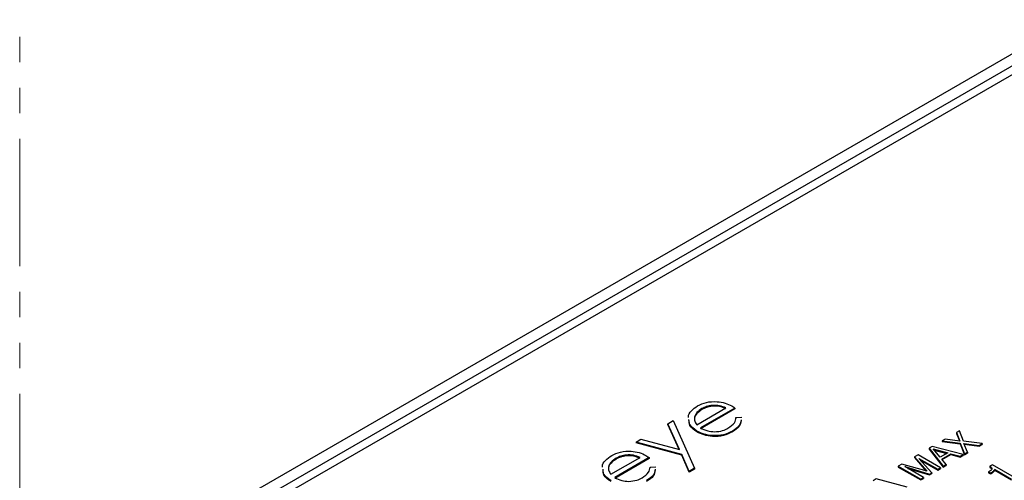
# Model space of a CAD drawing. Header units: millimetres. Extents: x 15756 to 16324, y 1603 to 1933.
# Tile 38 of 48: x 16237 to 16271, y 1876 to 1892. Entities that reach past the tile are written whole.
import ezdxf

# ---------------------------------------------------------------- set-up
doc = ezdxf.new("R2010")
doc.units = ezdxf.units.MM
doc.linetypes.add('PHANTOM2', pattern=[1.25, 0.625, -0.125, 0.125, -0.125, 0.125, -0.125])

msp = doc.modelspace()

# ---------------------------------------------------------------- linework, layer by layer
at = {"color": 7, "linetype": 'Continuous', "lineweight": 25}
for p, q in [((16271.633, 1891.183), (16244.65, 1875.606)), ((16271.715, 1890.819), (16245.28, 1875.559)), ((16245.433, 1875.353), (16271.868, 1890.614)), ((16260.232, 1878.121), (16261.231, 1878.698)), ((16261.542, 1878.693), (16260.363, 1878.012)), ((16261.542, 1878.664), (16260.363, 1877.983)), ((16260.41, 1878.673), (16260.41, 1878.643)), ((16261.542, 1878.693), (16261.542, 1878.664)), ((16259.242, 1878.156), (16259.424, 1878.262)), ((16259.424, 1878.262), (16260.157, 1876.627)), ((16261.574, 1878.368), (16261.779, 1878.382)), ((16261.574, 1878.368), (16261.574, 1878.339)), ((16259.64, 1877.267), (16259.242, 1878.156)), ((16259.242, 1878.156), (16259.242, 1878.127)), ((16259.625, 1877.271), (16259.242, 1878.127)), ((16260.236, 1877.901), (16260.236, 1877.872)), ((16261.455, 1877.904), (16261.455, 1877.875)), ((16269.244, 1877.911), (16269.138, 1877.85)), ((16269.138, 1877.85), (16269.254, 1877.563)), ((16269.138, 1877.85), (16269.138, 1877.821)), ((16269.38, 1877.555), (16269.244, 1877.911)), ((16258.147, 1877.524), (16258.315, 1877.622)), ((16259.713, 1877.105), (16258.147, 1877.524)), ((16258.147, 1877.524), (16258.147, 1877.495)), ((16258.315, 1877.622), (16259.64, 1877.267)), ((16268.757, 1877.63), (16268.653, 1877.57)), ((16268.653, 1877.57), (16269.269, 1877.493)), ((16268.653, 1877.57), (16268.653, 1877.541)), ((16268.653, 1877.541), (16269.269, 1877.464)), ((16269.254, 1877.563), (16268.757, 1877.63)), ((16269.138, 1877.821), (16269.241, 1877.565)), ((16270.026, 1877.473), (16269.38, 1877.555)), ((16259.713, 1877.075), (16258.147, 1877.495)), ((16268.31, 1877.372), (16268.205, 1877.312)), ((16268.205, 1877.312), (16268.687, 1876.7)), ((16268.205, 1877.312), (16268.205, 1877.282)), ((16268.205, 1877.282), (16268.687, 1876.67)), ((16269.371, 1877.095), (16268.31, 1877.372)), ((16268.346, 1877.29), (16268.844, 1877.156)), ((16268.582, 1877.005), (16268.346, 1877.29)), ((16268.377, 1877.252), (16268.81, 1877.136)), ((16269.269, 1877.493), (16269.269, 1877.464)), ((16269.269, 1877.493), (16269.412, 1877.119)), ((16269.269, 1877.464), (16269.412, 1877.089)), ((16269.392, 1877.483), (16269.918, 1877.411)), ((16269.517, 1877.179), (16269.392, 1877.483)), ((16269.405, 1877.452), (16269.918, 1877.381)), ((16269.412, 1877.119), (16269.517, 1877.179)), ((16269.517, 1877.179), (16269.517, 1877.15)), ((16269.918, 1877.411), (16270.026, 1877.473)), ((16269.918, 1877.381), (16270.026, 1877.444)), ((16269.918, 1877.411), (16269.918, 1877.381)), ((16270.026, 1877.473), (16270.026, 1877.444)), ((16257.285, 1876.42), (16258.284, 1876.997)), ((16258.595, 1876.992), (16257.416, 1876.311)), ((16258.595, 1876.963), (16257.416, 1876.282)), ((16257.463, 1876.972), (16257.463, 1876.942)), ((16258.595, 1876.992), (16258.595, 1876.963)), ((16259.975, 1876.522), (16259.713, 1877.105)), ((16259.713, 1877.105), (16259.713, 1877.075)), ((16259.975, 1876.493), (16259.713, 1877.075)), ((16267.827, 1877.093), (16267.703, 1877.022)), ((16267.703, 1877.022), (16268.132, 1876.523)), ((16267.703, 1877.022), (16267.703, 1876.992)), ((16267.703, 1876.992), (16268.099, 1876.533)), ((16268.598, 1876.648), (16267.827, 1877.093)), ((16267.849, 1876.966), (16268.499, 1876.591)), ((16268.297, 1876.475), (16267.849, 1876.966)), ((16267.906, 1876.904), (16268.499, 1876.562)), ((16268.844, 1877.156), (16268.582, 1877.005)), ((16268.634, 1876.943), (16268.951, 1877.126)), ((16268.786, 1876.757), (16268.634, 1876.943)), ((16268.651, 1876.923), (16268.951, 1877.097)), ((16268.951, 1877.126), (16269.272, 1877.037)), ((16268.951, 1877.126), (16268.951, 1877.097)), ((16268.951, 1877.097), (16269.272, 1877.008)), ((16269.272, 1877.037), (16269.371, 1877.095)), ((16269.272, 1877.008), (16269.371, 1877.065)), ((16269.272, 1877.037), (16269.272, 1877.008)), ((16269.371, 1877.095), (16269.371, 1877.065)), ((16269.412, 1877.089), (16269.517, 1877.15)), ((16269.412, 1877.119), (16269.412, 1877.089)), ((16258.627, 1876.667), (16258.832, 1876.68)), ((16258.627, 1876.667), (16258.627, 1876.638)), ((16260.157, 1876.627), (16259.975, 1876.522)), ((16260.157, 1876.598), (16259.975, 1876.493)), ((16259.975, 1876.522), (16259.975, 1876.493)), ((16260.157, 1876.627), (16260.157, 1876.598)), ((16267.268, 1876.771), (16267.145, 1876.7)), ((16267.145, 1876.7), (16267.145, 1876.67)), ((16267.145, 1876.7), (16267.916, 1876.255)), ((16267.145, 1876.67), (16267.916, 1876.225)), ((16268.132, 1876.523), (16267.268, 1876.771)), ((16267.365, 1876.687), (16268.215, 1876.427)), ((16268.014, 1876.312), (16267.365, 1876.687)), ((16267.473, 1876.624), (16268.215, 1876.398)), ((16268.499, 1876.591), (16268.598, 1876.648)), ((16268.499, 1876.562), (16268.598, 1876.619)), ((16268.499, 1876.591), (16268.499, 1876.562)), ((16268.598, 1876.648), (16268.598, 1876.619)), ((16268.687, 1876.7), (16268.786, 1876.757)), ((16268.687, 1876.67), (16268.786, 1876.727)), ((16268.687, 1876.7), (16268.687, 1876.67)), ((16268.786, 1876.757), (16268.786, 1876.727)), ((16270.26, 1876.511), (16270.245, 1876.503)), ((16270.245, 1876.503), (16270.31, 1876.465)), ((16270.245, 1876.503), (16270.245, 1876.473)), ((16270.38, 1876.749), (16270.29, 1876.697)), ((16270.29, 1876.697), (16270.29, 1876.667)), ((16270.29, 1876.667), (16270.345, 1876.619)), ((16271.133, 1876.314), (16270.38, 1876.749)), ((16270.428, 1876.546), (16270.428, 1876.516)), ((16270.451, 1876.594), (16271.034, 1876.257)), ((16270.455, 1876.555), (16270.455, 1876.588)), ((16270.455, 1876.562), (16271.034, 1876.228)), ((16266.383, 1876.26), (16266.278, 1876.199)), ((16267.444, 1875.982), (16266.383, 1876.26)), ((16267.916, 1876.255), (16268.014, 1876.312)), ((16267.916, 1876.225), (16268.014, 1876.282)), ((16267.916, 1876.255), (16267.916, 1876.225)), ((16268.014, 1876.312), (16268.014, 1876.282)), ((16268.215, 1876.427), (16268.297, 1876.475)), ((16268.215, 1876.398), (16268.297, 1876.445)), ((16268.215, 1876.427), (16268.215, 1876.398)), ((16268.297, 1876.475), (16268.297, 1876.445)), ((16270.245, 1876.473), (16270.31, 1876.436)), ((16270.31, 1876.465), (16270.331, 1876.477)), ((16270.31, 1876.465), (16270.31, 1876.436)), ((16270.31, 1876.436), (16270.331, 1876.448)), ((16270.331, 1876.477), (16270.331, 1876.448))]:
    msp.add_line(p, q, dxfattribs=at)
at = {"color": 4, "linetype": 'PHANTOM2', "lineweight": 15, "ltscale": 7}
msp.add_lwpolyline([(16237.002, 1895.869), (16302.143, 1895.869), (16302.143, 1813.559), (16237.002, 1813.559)], close=True, dxfattribs=at)
at = {"color": 7, "linetype": 'Continuous', "lineweight": 25}
for points, knots in [([(16260.259, 1878.77), (16260.355, 1878.815), (16260.548, 1878.906), (16260.904, 1878.926), (16261.214, 1878.875), (16261.362, 1878.802), (16261.435, 1878.765)], [0, 0, 0, 0, 0.279737, 0.559152, 0.779393, 1, 1, 1, 1]), ([(16259.949, 1878.368), (16259.947, 1878.377), (16259.93, 1878.456), (16260.033, 1878.606), (16260.183, 1878.715), (16260.259, 1878.77)], [0, 0, 0, 0, 0.060922, 0.530464, 1, 1, 1, 1]), ([(16260.41, 1878.673), (16260.347, 1878.63), (16260.22, 1878.544), (16260.144, 1878.391), (16260.147, 1878.245), (16260.204, 1878.162), (16260.232, 1878.121)], [0, 0, 0, 0, 0.2799819, 0.5596945, 0.7797944, 1, 1, 1, 1]), ([(16260.41, 1878.643), (16260.349, 1878.601), (16260.225, 1878.515), (16260.15, 1878.397), (16260.154, 1878.335), (16260.155, 1878.327)], [0, 0, 0, 0, 0.470392, 0.940331, 1, 1, 1, 1]), ([(16261.231, 1878.698), (16261.161, 1878.728), (16261.022, 1878.787), (16260.773, 1878.792), (16260.563, 1878.75), (16260.461, 1878.699), (16260.41, 1878.673)], [0, 0, 0, 0, 0.2795239, 0.5588542, 0.7792524, 1, 1, 1, 1]), ([(16261.231, 1878.669), (16261.161, 1878.699), (16261.022, 1878.758), (16260.773, 1878.763), (16260.563, 1878.721), (16260.461, 1878.669), (16260.41, 1878.643)], [0, 0, 0, 0, 0.2795239, 0.5588542, 0.7792524, 1, 1, 1, 1]), ([(16261.435, 1878.765), (16261.456, 1878.752), (16261.494, 1878.729), (16261.527, 1878.704), (16261.542, 1878.693)], [0, 0, 0, 0, 0.559966, 1, 1, 1, 1]), ([(16260.236, 1877.901), (16260.136, 1877.973), (16259.974, 1878.091), (16259.966, 1878.239), (16259.963, 1878.296)], [0, 0, 0, 0, 0.61479, 1, 1, 1, 1]), ([(16260.236, 1877.872), (16260.136, 1877.944), (16259.974, 1878.062), (16259.966, 1878.21), (16259.963, 1878.267)], [0, 0, 0, 0, 0.61479, 1, 1, 1, 1]), ([(16261.301, 1878), (16261.389, 1878.06), (16261.546, 1878.168), (16261.565, 1878.307), (16261.574, 1878.368)], [0, 0, 0, 0, 0.560086, 1, 1, 1, 1]), ([(16261.751, 1878.295), (16261.741, 1878.225), (16261.718, 1878.077), (16261.546, 1877.964), (16261.455, 1877.904)], [0, 0, 0, 0, 0.469437, 1, 1, 1, 1]), ([(16261.751, 1878.266), (16261.741, 1878.196), (16261.718, 1878.047), (16261.546, 1877.935), (16261.455, 1877.875)], [0, 0, 0, 0, 0.469437, 1, 1, 1, 1]), ([(16261.455, 1877.904), (16261.357, 1877.855), (16261.162, 1877.757), (16260.79, 1877.736), (16260.469, 1877.79), (16260.314, 1877.864), (16260.236, 1877.901)], [0, 0, 0, 0, 0.280356, 0.558748, 0.779421, 1, 1, 1, 1]), ([(16261.455, 1877.875), (16261.357, 1877.826), (16261.162, 1877.728), (16260.79, 1877.706), (16260.469, 1877.76), (16260.314, 1877.835), (16260.236, 1877.872)], [0, 0, 0, 0, 0.280356, 0.558748, 0.779421, 1, 1, 1, 1]), ([(16260.363, 1878.012), (16260.439, 1877.972), (16260.575, 1877.9), (16260.757, 1877.886), (16260.837, 1877.88)], [0, 0, 0, 0, 0.560275, 1, 1, 1, 1]), ([(16260.837, 1877.88), (16260.935, 1877.888), (16261.112, 1877.902), (16261.243, 1877.97), (16261.301, 1878)], [0, 0, 0, 0, 0.558391, 1, 1, 1, 1]), ([(16257.312, 1877.069), (16257.408, 1877.114), (16257.601, 1877.204), (16257.957, 1877.225), (16258.267, 1877.174), (16258.415, 1877.1), (16258.488, 1877.064)], [0, 0, 0, 0, 0.279737, 0.559152, 0.779393, 1, 1, 1, 1]), ([(16257.002, 1876.667), (16257, 1876.676), (16256.983, 1876.755), (16257.086, 1876.905), (16257.236, 1877.014), (16257.312, 1877.069)], [0, 0, 0, 0, 0.060922, 0.530464, 1, 1, 1, 1]), ([(16257.463, 1876.972), (16257.4, 1876.929), (16257.273, 1876.843), (16257.197, 1876.689), (16257.2, 1876.543), (16257.256, 1876.461), (16257.285, 1876.42)], [0, 0, 0, 0, 0.279982, 0.559694, 0.779794, 1, 1, 1, 1]), ([(16257.463, 1876.942), (16257.402, 1876.899), (16257.278, 1876.814), (16257.203, 1876.696), (16257.207, 1876.633), (16257.208, 1876.626)], [0, 0, 0, 0, 0.470392, 0.940331, 1, 1, 1, 1]), ([(16258.284, 1876.997), (16258.214, 1877.027), (16258.075, 1877.086), (16257.826, 1877.091), (16257.616, 1877.049), (16257.514, 1876.997), (16257.463, 1876.972)], [0, 0, 0, 0, 0.279524, 0.558854, 0.779252, 1, 1, 1, 1]), ([(16258.284, 1876.968), (16258.214, 1876.997), (16258.075, 1877.057), (16257.826, 1877.061), (16257.616, 1877.019), (16257.514, 1876.968), (16257.463, 1876.942)], [0, 0, 0, 0, 0.279524, 0.558854, 0.779252, 1, 1, 1, 1]), ([(16258.488, 1877.064), (16258.509, 1877.051), (16258.547, 1877.028), (16258.58, 1877.003), (16258.595, 1876.992)], [0, 0, 0, 0, 0.559966, 1, 1, 1, 1]), ([(16257.289, 1876.2), (16257.189, 1876.272), (16257.027, 1876.39), (16257.019, 1876.538), (16257.016, 1876.595)], [0, 0, 0, 0, 0.614791, 1, 1, 1, 1]), ([(16257.289, 1876.17), (16257.189, 1876.243), (16257.027, 1876.36), (16257.019, 1876.508), (16257.016, 1876.565)], [0, 0, 0, 0, 0.614791, 1, 1, 1, 1]), ([(16258.354, 1876.299), (16258.442, 1876.359), (16258.599, 1876.467), (16258.618, 1876.606), (16258.627, 1876.667)], [0, 0, 0, 0, 0.560086, 1, 1, 1, 1]), ([(16258.804, 1876.594), (16258.794, 1876.524), (16258.771, 1876.375), (16258.599, 1876.263), (16258.508, 1876.203)], [0, 0, 0, 0, 0.469437, 1, 1, 1, 1]), ([(16258.804, 1876.564), (16258.794, 1876.495), (16258.771, 1876.346), (16258.599, 1876.233), (16258.508, 1876.174)], [0, 0, 0, 0, 0.469437, 1, 1, 1, 1]), ([(16270.356, 1876.605), (16270.345, 1876.585), (16270.324, 1876.55), (16270.28, 1876.523), (16270.26, 1876.511)], [0, 0, 0, 0, 0.557989, 1, 1, 1, 1]), ([(16270.29, 1876.697), (16270.312, 1876.681), (16270.351, 1876.654), (16270.355, 1876.62), (16270.356, 1876.605)], [0, 0, 0, 0, 0.561553, 1, 1, 1, 1]), ([(16270.331, 1876.477), (16270.351, 1876.489), (16270.387, 1876.51), (16270.416, 1876.535), (16270.428, 1876.546)], [0, 0, 0, 0, 0.560059, 1, 1, 1, 1]), ([(16270.331, 1876.448), (16270.351, 1876.46), (16270.387, 1876.481), (16270.416, 1876.506), (16270.428, 1876.516)], [0, 0, 0, 0, 0.560059, 1, 1, 1, 1]), ([(16270.428, 1876.546), (16270.437, 1876.554), (16270.448, 1876.566), (16270.457, 1876.583), (16270.453, 1876.59), (16270.451, 1876.594)], [0, 0, 0, 0, 0.561793, 0.782479, 1, 1, 1, 1]), ([(16270.428, 1876.516), (16270.436, 1876.525), (16270.447, 1876.536), (16270.456, 1876.55), (16270.454, 1876.555), (16270.454, 1876.555)], [0, 0, 0, 0, 0.688893, 0.9595072, 1, 1, 1, 1]), ([(16257.416, 1876.311), (16257.492, 1876.271), (16257.628, 1876.199), (16257.81, 1876.185), (16257.89, 1876.179)], [0, 0, 0, 0, 0.5602745, 1, 1, 1, 1]), ([(16257.89, 1876.179), (16257.988, 1876.187), (16258.165, 1876.201), (16258.296, 1876.269), (16258.354, 1876.299)], [0, 0, 0, 0, 0.558391, 1, 1, 1, 1])]:
    msp.add_open_spline(points, degree=3, knots=knots, dxfattribs=at)

doc.saveas('drawing.dxf')
